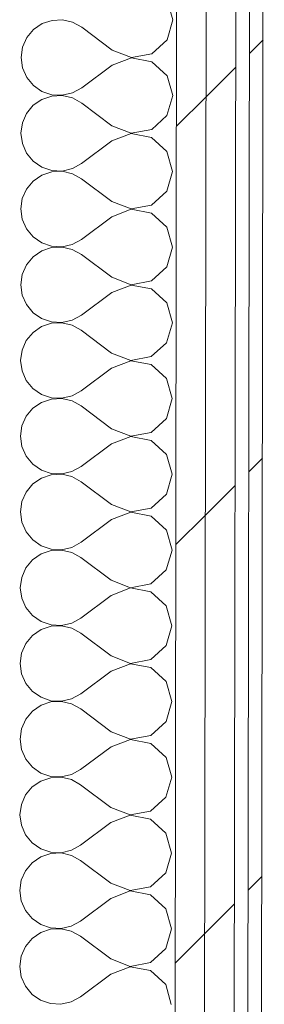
# Model space of a CAD drawing. Header units: millimetres. Extents: x -30280 to 19093, y -18706 to 4378.
# Tile 109 of 206: x -13047 to -12939, y -13364 to -12931. Entities that reach past the tile are written whole.
import ezdxf

# ---------------------------------------------------------------- set-up
doc = ezdxf.new("R2010")
doc.units = ezdxf.units.MM
doc.header["$MEASUREMENT"] = 0
doc.linetypes.add('Wipeout_Contour', pattern=[1000, 0, -1000])
doc.layers.add('Nuevo_08_E_Envans secs', color=7, linetype='Continuous')
doc.layers.add('Nuevo_08_E_Envans secs_Pluma_Nº__1', color=7, linetype='Continuous', lineweight=5)
for name, color, linetype, lineweight, true_color in [('Nuevo_08_E_Envans secs_Pluma_Nº__102', 7, 'Continuous', 5, 0xcccccc), ('Nuevo_08_E_Envans secs_Pluma_Nº__171', 171, 'Continuous', 13, 0xaaaaff), ('Nuevo_08_E_Envans secs_Pluma_Nº__177', 7, 'Continuous', 15, 0xf7e046)]:
    doc.layers.add(name, color=color, linetype=linetype, lineweight=lineweight, true_color=true_color)
pattern_1 = [(45, (0, 0), (-183.8478, 183.8478), [195, -65]), (45, (7e-14, 183.85), (-183.8478, 183.8478), [195, -65])]

# ---------------------------------------------------------------- blocks, each defined once
blk = doc.blocks.new('*X229')
at = {"layer": 'Nuevo_08_E_Envans secs_Pluma_Nº__102', "color": 254, "linetype": 'Continuous', "lineweight": 5, "true_color": 0xcccccc}
for p, q in [((-12979.27, -12930.83), (-12981.74, -12922.06)), ((-13036.72, -12932.5), (-13040.52, -12935.1)), ((-13032.36, -12931.04), (-13036.72, -12932.5)), ((-13027.77, -12930.83), (-13032.36, -12931.04)), ((-13023.29, -12931.87), (-13027.77, -12930.83)), ((-13019.27, -12934.1), (-13023.29, -12931.87)), ((-13005.95, -12944.12), (-13019.27, -12934.1)), ((-12981.77, -12939.59), (-12979.27, -12930.83)), ((-13043.46, -12938.64), (-13045.32, -12942.84)), ((-13040.52, -12935.1), (-13043.46, -12938.64)), ((-13045.32, -12942.84), (-13045.96, -12947.4)), ((-12988.5, -12945.72), (-12981.77, -12939.59)), ((-13045.96, -12947.4), (-13045.33, -12951.95)), ((-12997.46, -12947.54), (-13005.96, -12950.79)), ((-13005.95, -12944.12), (-12997.46, -12947.4)), ((-12997.46, -12947.4), (-12988.5, -12945.72)), ((-12988.51, -12949.24), (-12997.46, -12947.54)), ((-13045.33, -12951.95), (-13043.48, -12956.16)), ((-13005.96, -12950.79), (-13019.31, -12960.77)), ((-12981.79, -12955.4), (-12988.51, -12949.24)), ((-13043.48, -12956.16), (-13040.55, -12959.71)), ((-12979.32, -12964.16), (-12981.79, -12955.4)), ((-13040.55, -12959.71), (-13036.77, -12962.32)), ((-13023.34, -12962.99), (-13019.31, -12960.77)), ((-13036.77, -12962.32), (-13032.41, -12963.79)), ((-13032.41, -12964.37), (-13036.77, -12965.84)), ((-13032.41, -12963.79), (-13027.82, -12964.02)), ((-13027.82, -12964.16), (-13032.41, -12964.37)), ((-13027.82, -12964.02), (-13023.34, -12962.99)), ((-13023.34, -12965.21), (-13027.82, -12964.16)), ((-13019.32, -12967.44), (-13023.34, -12965.21)), ((-12981.82, -12972.92), (-12979.32, -12964.16)), ((-13040.57, -12968.44), (-13043.51, -12971.97)), ((-13036.77, -12965.84), (-13040.57, -12968.44)), ((-13006, -12977.46), (-13019.32, -12967.44)), ((-13043.51, -12971.97), (-13045.37, -12976.18)), ((-12988.55, -12979.06), (-12981.82, -12972.92)), ((-13045.37, -12976.18), (-13046.01, -12980.73)), ((-13006, -12977.46), (-12997.5, -12980.74)), ((-13046.01, -12980.73), (-13045.38, -12985.29)), ((-12997.5, -12980.87), (-13006.01, -12984.12)), ((-12997.5, -12980.74), (-12988.55, -12979.06)), ((-12988.56, -12982.58), (-12997.5, -12980.87)), ((-12981.84, -12988.73), (-12988.56, -12982.58)), ((-13045.38, -12985.29), (-13043.53, -12989.5)), ((-13006.01, -12984.12), (-13019.36, -12994.1)), ((-13043.53, -12989.5), (-13040.6, -12993.04)), ((-12979.37, -12997.5), (-12981.84, -12988.73)), ((-13040.6, -12993.04), (-13036.82, -12995.65)), ((-13036.82, -12995.65), (-13032.46, -12997.13)), ((-13023.39, -12996.32), (-13019.36, -12994.1)), ((-13036.82, -12999.17), (-13040.62, -13001.77)), ((-13032.46, -12997.71), (-13036.82, -12999.17)), ((-13032.46, -12997.13), (-13027.87, -12997.36)), ((-13027.87, -12997.49), (-13032.46, -12997.71)), ((-13027.87, -12997.36), (-13023.39, -12996.32)), ((-13023.39, -12998.54), (-13027.87, -12997.49)), ((-13019.37, -13000.77), (-13023.39, -12998.54)), ((-12981.87, -13006.25), (-12979.37, -12997.5)), ((-13040.62, -13001.77), (-13043.56, -13005.31)), ((-13006.05, -13010.79), (-13019.37, -13000.77)), ((-13043.56, -13005.31), (-13045.42, -13009.51)), ((-12988.6, -13012.39), (-12981.87, -13006.25)), ((-13045.42, -13009.51), (-13046.06, -13014.06)), ((-13006.05, -13010.79), (-12997.55, -13014.07)), ((-12997.55, -13014.07), (-12988.6, -13012.39)), ((-13046.06, -13014.06), (-13045.43, -13018.62)), ((-12997.55, -13014.2), (-13006.06, -13017.46)), ((-12988.61, -13015.91), (-12997.55, -13014.2)), ((-12981.89, -13022.06), (-12988.61, -13015.91)), ((-13045.43, -13018.62), (-13043.58, -13022.83)), ((-13006.06, -13017.46), (-13019.41, -13027.44)), ((-13043.58, -13022.83), (-13040.65, -13026.38)), ((-12979.42, -13030.83), (-12981.89, -13022.06)), ((-13040.65, -13026.38), (-13036.87, -13028.98)), ((-13036.87, -13028.98), (-13032.51, -13030.46)), ((-13027.92, -13030.69), (-13023.44, -13029.66)), ((-13023.44, -13029.66), (-13019.41, -13027.44)), ((-13036.87, -13032.5), (-13040.67, -13035.1)), ((-13032.51, -13031.04), (-13036.87, -13032.5)), ((-13032.51, -13030.46), (-13027.92, -13030.69)), ((-13027.92, -13030.83), (-13032.51, -13031.04)), ((-13023.44, -13031.87), (-13027.92, -13030.83)), ((-13019.42, -13034.1), (-13023.44, -13031.87)), ((-13006.1, -13044.12), (-13019.42, -13034.1)), ((-12981.92, -13039.59), (-12979.42, -13030.83)), ((-13043.6, -13038.64), (-13045.47, -13042.84)), ((-13040.67, -13035.1), (-13043.6, -13038.64)), ((-13045.47, -13042.84), (-13046.11, -13047.4)), ((-12988.65, -13045.72), (-12981.92, -13039.59)), ((-13046.11, -13047.4), (-13045.48, -13051.95)), ((-12997.6, -13047.54), (-13006.11, -13050.79)), ((-13006.1, -13044.12), (-12997.6, -13047.4)), ((-12997.6, -13047.4), (-12988.65, -13045.72)), ((-12988.66, -13049.24), (-12997.6, -13047.54)), ((-13045.48, -13051.95), (-13043.63, -13056.16)), ((-13006.11, -13050.79), (-13019.46, -13060.77)), ((-12981.94, -13055.4), (-12988.66, -13049.24)), ((-13043.63, -13056.16), (-13040.7, -13059.71)), ((-12979.46, -13064.16), (-12981.94, -13055.4)), ((-13040.7, -13059.71), (-13036.92, -13062.32)), ((-13036.92, -13062.32), (-13032.56, -13063.79)), ((-13032.56, -13064.37), (-13036.92, -13065.84)), ((-13032.56, -13063.79), (-13027.97, -13064.02)), ((-13027.97, -13064.16), (-13032.56, -13064.37)), ((-13027.97, -13064.02), (-13023.49, -13062.99)), ((-13023.49, -13065.21), (-13027.97, -13064.16)), ((-13023.49, -13062.99), (-13019.46, -13060.77)), ((-12981.97, -13072.92), (-12979.46, -13064.16)), ((-13040.71, -13068.44), (-13043.65, -13071.97)), ((-13036.92, -13065.84), (-13040.71, -13068.44)), ((-13019.47, -13067.44), (-13023.49, -13065.21)), ((-13006.15, -13077.46), (-13019.47, -13067.44)), ((-13043.65, -13071.97), (-13045.51, -13076.18)), ((-12988.7, -13079.06), (-12981.97, -13072.92)), ((-13045.51, -13076.18), (-13046.16, -13080.73)), ((-13006.15, -13077.46), (-12997.65, -13080.74)), ((-13046.16, -13080.73), (-13045.53, -13085.29)), ((-12997.65, -13080.87), (-13006.16, -13084.12)), ((-12997.65, -13080.74), (-12988.7, -13079.06)), ((-12988.7, -13082.58), (-12997.65, -13080.87)), ((-13045.53, -13085.29), (-13043.68, -13089.5)), ((-13006.16, -13084.12), (-13019.51, -13094.1)), ((-12981.99, -13088.73), (-12988.7, -13082.58)), ((-13043.68, -13089.5), (-13040.75, -13093.04)), ((-12979.51, -13097.5), (-12981.99, -13088.73)), ((-13040.75, -13093.04), (-13036.96, -13095.65)), ((-13023.54, -13096.32), (-13019.51, -13094.1)), ((-13036.97, -13099.17), (-13040.76, -13101.77)), ((-13032.61, -13097.71), (-13036.97, -13099.17)), ((-13036.96, -13095.65), (-13032.61, -13097.13)), ((-13032.61, -13097.13), (-13028.02, -13097.36)), ((-13028.02, -13097.49), (-13032.61, -13097.71)), ((-13028.02, -13097.36), (-13023.54, -13096.32)), ((-13023.54, -13098.54), (-13028.02, -13097.49)), ((-13019.52, -13100.77), (-13023.54, -13098.54)), ((-12982.02, -13106.25), (-12979.51, -13097.5)), ((-13040.76, -13101.77), (-13043.7, -13105.31)), ((-13006.2, -13110.79), (-13019.52, -13100.77)), ((-13043.7, -13105.31), (-13045.56, -13109.51)), ((-12988.75, -13112.39), (-12982.02, -13106.25)), ((-13045.56, -13109.51), (-13046.21, -13114.06)), ((-13006.2, -13110.79), (-12997.7, -13114.07)), ((-12997.7, -13114.07), (-12988.75, -13112.39)), ((-13046.21, -13114.06), (-13045.58, -13118.62)), ((-12997.7, -13114.2), (-13006.21, -13117.46)), ((-12988.75, -13115.91), (-12997.7, -13114.2)), ((-12982.04, -13122.06), (-12988.75, -13115.91)), ((-13045.58, -13118.62), (-13043.73, -13122.83)), ((-13006.21, -13117.46), (-13019.56, -13127.44)), ((-13043.73, -13122.83), (-13040.8, -13126.38)), ((-12979.56, -13130.83), (-12982.04, -13122.06)), ((-13040.8, -13126.38), (-13037.01, -13128.98)), ((-13037.01, -13128.98), (-13032.66, -13130.46)), ((-13028.07, -13130.69), (-13023.59, -13129.66)), ((-13023.59, -13129.66), (-13019.56, -13127.44)), ((-13037.02, -13132.5), (-13040.81, -13135.1)), ((-13032.66, -13131.04), (-13037.02, -13132.5)), ((-13032.66, -13130.46), (-13028.07, -13130.69)), ((-13028.07, -13130.82), (-13032.66, -13131.04)), ((-13023.59, -13131.87), (-13028.07, -13130.82)), ((-13019.57, -13134.1), (-13023.59, -13131.87)), ((-13006.25, -13144.12), (-13019.57, -13134.1)), ((-12982.07, -13139.59), (-12979.56, -13130.83)), ((-13043.75, -13138.64), (-13045.61, -13142.84)), ((-13040.81, -13135.1), (-13043.75, -13138.64)), ((-13045.61, -13142.84), (-13046.25, -13147.4)), ((-12988.8, -13145.72), (-12982.07, -13139.59)), ((-13006.25, -13144.12), (-12997.75, -13147.4)), ((-12997.75, -13147.4), (-12988.8, -13145.72)), ((-13046.25, -13147.4), (-13045.63, -13151.95)), ((-13006.26, -13150.79), (-13019.61, -13160.77)), ((-12997.75, -13147.54), (-13006.26, -13150.79)), ((-12988.8, -13149.24), (-12997.75, -13147.54)), ((-12982.09, -13155.4), (-12988.8, -13149.24)), ((-13045.63, -13151.95), (-13043.78, -13156.16)), ((-12979.61, -13164.16), (-12982.09, -13155.4)), ((-13043.78, -13156.16), (-13040.85, -13159.71)), ((-13040.85, -13159.71), (-13037.06, -13162.32)), ((-13032.71, -13164.37), (-13037.07, -13165.84)), ((-13037.06, -13162.32), (-13032.71, -13163.79)), ((-13032.71, -13163.79), (-13028.12, -13164.02)), ((-13028.12, -13164.16), (-13032.71, -13164.37)), ((-13028.12, -13164.02), (-13023.63, -13162.99)), ((-13023.64, -13165.21), (-13028.12, -13164.16)), ((-13023.63, -13162.99), (-13019.61, -13160.77)), ((-12982.11, -13172.92), (-12979.61, -13164.16)), ((-13040.86, -13168.44), (-13043.8, -13171.97)), ((-13037.07, -13165.84), (-13040.86, -13168.44)), ((-13019.62, -13167.44), (-13023.64, -13165.21)), ((-13006.3, -13177.46), (-13019.62, -13167.44)), ((-13043.8, -13171.97), (-13045.66, -13176.18)), ((-12988.85, -13179.06), (-12982.11, -13172.92)), ((-13045.66, -13176.18), (-13046.3, -13180.73)), ((-13006.3, -13177.46), (-12997.8, -13180.74)), ((-13046.3, -13180.73), (-13045.68, -13185.29)), ((-12997.8, -13180.87), (-13006.31, -13184.12)), ((-12997.8, -13180.74), (-12988.85, -13179.06)), ((-12988.85, -13182.58), (-12997.8, -13180.87)), ((-13045.68, -13185.29), (-13043.83, -13189.5)), ((-13006.31, -13184.12), (-13019.66, -13194.1)), ((-12982.14, -13188.73), (-12988.85, -13182.58)), ((-13043.83, -13189.5), (-13040.9, -13193.04)), ((-12979.66, -13197.5), (-12982.14, -13188.73)), ((-13040.9, -13193.04), (-13037.11, -13195.65)), ((-13023.68, -13196.32), (-13019.66, -13194.1)), ((-13037.12, -13199.17), (-13040.91, -13201.77)), ((-13032.76, -13197.71), (-13037.12, -13199.17)), ((-13037.11, -13195.65), (-13032.76, -13197.13)), ((-13032.76, -13197.13), (-13028.16, -13197.36)), ((-13028.16, -13197.49), (-13032.76, -13197.71)), ((-13028.16, -13197.36), (-13023.68, -13196.32)), ((-13023.69, -13198.54), (-13028.16, -13197.49)), ((-13019.67, -13200.77), (-13023.69, -13198.54)), ((-12982.16, -13206.25), (-12979.66, -13197.5)), ((-13040.91, -13201.77), (-13043.85, -13205.31)), ((-13006.35, -13210.79), (-13019.67, -13200.77)), ((-13043.85, -13205.31), (-13045.71, -13209.51)), ((-12988.9, -13212.39), (-12982.16, -13206.25)), ((-13045.71, -13209.51), (-13046.35, -13214.06)), ((-13006.35, -13210.79), (-12997.85, -13214.07)), ((-13046.35, -13214.06), (-13045.73, -13218.62)), ((-12997.85, -13214.2), (-13006.36, -13217.46)), ((-12997.85, -13214.07), (-12988.9, -13212.39)), ((-12988.9, -13215.91), (-12997.85, -13214.2)), ((-12982.19, -13222.06), (-12988.9, -13215.91)), ((-13045.73, -13218.62), (-13043.88, -13222.83)), ((-13006.36, -13217.46), (-13019.71, -13227.44)), ((-13043.88, -13222.83), (-13040.95, -13226.37)), ((-12979.71, -13230.83), (-12982.19, -13222.06)), ((-13040.95, -13226.37), (-13037.16, -13228.98)), ((-13037.16, -13228.98), (-13032.81, -13230.46)), ((-13023.73, -13229.66), (-13019.71, -13227.44)), ((-13037.17, -13232.5), (-13040.96, -13235.1)), ((-13032.81, -13231.04), (-13037.17, -13232.5)), ((-13032.81, -13230.46), (-13028.21, -13230.69)), ((-13028.21, -13230.82), (-13032.81, -13231.04)), ((-13028.21, -13230.69), (-13023.73, -13229.66)), ((-13023.74, -13231.87), (-13028.21, -13230.82)), ((-13019.72, -13234.1), (-13023.74, -13231.87)), ((-12982.21, -13239.59), (-12979.71, -13230.83)), ((-13040.96, -13235.1), (-13043.9, -13238.64)), ((-13006.4, -13244.12), (-13019.72, -13234.1)), ((-13043.9, -13238.64), (-13045.76, -13242.84)), ((-12988.95, -13245.72), (-12982.21, -13239.59)), ((-13045.76, -13242.84), (-13046.4, -13247.4)), ((-13006.4, -13244.12), (-12997.9, -13247.4)), ((-12997.9, -13247.4), (-12988.95, -13245.72)), ((-13046.4, -13247.4), (-13045.77, -13251.95)), ((-13006.41, -13250.79), (-13019.76, -13260.77)), ((-12997.9, -13247.54), (-13006.41, -13250.79)), ((-12988.95, -13249.24), (-12997.9, -13247.54)), ((-12982.24, -13255.4), (-12988.95, -13249.24)), ((-13045.77, -13251.95), (-13043.93, -13256.16)), ((-12979.76, -13264.16), (-12982.24, -13255.4)), ((-13043.93, -13256.16), (-13041, -13259.71)), ((-13041, -13259.71), (-13037.21, -13262.32)), ((-13037.21, -13262.32), (-13032.86, -13263.79)), ((-13032.86, -13263.79), (-13028.26, -13264.02)), ((-13028.26, -13264.16), (-13032.86, -13264.37)), ((-13028.26, -13264.02), (-13023.78, -13262.99)), ((-13023.79, -13265.21), (-13028.26, -13264.16)), ((-13023.78, -13262.99), (-13019.76, -13260.77)), ((-12982.26, -13272.92), (-12979.76, -13264.16)), ((-13041.01, -13268.44), (-13043.95, -13271.97)), ((-13037.22, -13265.84), (-13041.01, -13268.44)), ((-13032.86, -13264.37), (-13037.22, -13265.84)), ((-13019.77, -13267.44), (-13023.79, -13265.21)), ((-13006.45, -13277.46), (-13019.77, -13267.44)), ((-13043.95, -13271.97), (-13045.81, -13276.18)), ((-12989, -13279.06), (-12982.26, -13272.92)), ((-13045.81, -13276.18), (-13046.45, -13280.73)), ((-13046.45, -13280.73), (-13045.82, -13285.29)), ((-12997.95, -13280.87), (-13006.46, -13284.12)), ((-13006.45, -13277.46), (-12997.95, -13280.73)), ((-12997.95, -13280.73), (-12989, -13279.06)), ((-12989, -13282.58), (-12997.95, -13280.87)), ((-13045.82, -13285.29), (-13043.98, -13289.5)), ((-13006.46, -13284.12), (-13019.8, -13294.1)), ((-12982.29, -13288.73), (-12989, -13282.58)), ((-13043.98, -13289.5), (-13041.05, -13293.04)), ((-12979.81, -13297.5), (-12982.29, -13288.73)), ((-13041.05, -13293.04), (-13037.26, -13295.65)), ((-13023.83, -13296.32), (-13019.8, -13294.1)), ((-13032.91, -13297.71), (-13037.27, -13299.17)), ((-13037.26, -13295.65), (-13032.91, -13297.13)), ((-13032.91, -13297.13), (-13028.31, -13297.36)), ((-13028.31, -13297.49), (-13032.91, -13297.71)), ((-13028.31, -13297.36), (-13023.83, -13296.32)), ((-13023.84, -13298.54), (-13028.31, -13297.49)), ((-13019.81, -13300.77), (-13023.84, -13298.54)), ((-12982.31, -13306.25), (-12979.81, -13297.5)), ((-13041.06, -13301.77), (-13044, -13305.31)), ((-13037.27, -13299.17), (-13041.06, -13301.77)), ((-13006.5, -13310.79), (-13019.81, -13300.77)), ((-13044, -13305.31), (-13045.86, -13309.51)), ((-12989.04, -13312.39), (-12982.31, -13306.25)), ((-13045.86, -13309.51), (-13046.5, -13314.06)), ((-13006.5, -13310.79), (-12998, -13314.07)), ((-13046.5, -13314.06), (-13045.87, -13318.62)), ((-12998, -13314.2), (-13006.51, -13317.46)), ((-12998, -13314.07), (-12989.04, -13312.39)), ((-12989.05, -13315.91), (-12998, -13314.2)), ((-12982.33, -13322.06), (-12989.05, -13315.91)), ((-13045.87, -13318.62), (-13044.02, -13322.83)), ((-13006.51, -13317.46), (-13019.85, -13327.44)), ((-13044.02, -13322.83), (-13041.1, -13326.37)), ((-12979.86, -13330.83), (-12982.33, -13322.06)), ((-13041.1, -13326.37), (-13037.31, -13328.98)), ((-13037.31, -13328.98), (-13032.95, -13330.46)), ((-13023.88, -13329.66), (-13019.85, -13327.44)), ((-13037.31, -13332.5), (-13041.11, -13335.1)), ((-13032.96, -13331.04), (-13037.31, -13332.5)), ((-13028.36, -13330.82), (-13032.96, -13331.04)), ((-13032.95, -13330.46), (-13028.36, -13330.69)), ((-13028.36, -13330.69), (-13023.88, -13329.66)), ((-13023.88, -13331.87), (-13028.36, -13330.82)), ((-13019.86, -13334.1), (-13023.88, -13331.87)), ((-12982.36, -13339.59), (-12979.86, -13330.83)), ((-13041.11, -13335.1), (-13044.05, -13338.64)), ((-13006.55, -13344.12), (-13019.86, -13334.1)), ((-13044.05, -13338.64), (-13045.91, -13342.84)), ((-12989.09, -13345.72), (-12982.36, -13339.59)), ((-13045.91, -13342.84), (-13046.55, -13347.4)), ((-13006.55, -13344.12), (-12998.05, -13347.4)), ((-12998.05, -13347.4), (-12989.09, -13345.72)), ((-13046.55, -13347.4), (-13045.92, -13351.95)), ((-13006.55, -13350.79), (-13019.9, -13360.77)), ((-12998.05, -13347.54), (-13006.55, -13350.79)), ((-12989.1, -13349.24), (-12998.05, -13347.54)), ((-12982.38, -13355.4), (-12989.1, -13349.24)), ((-13045.92, -13351.95), (-13044.07, -13356.16)), ((-13044.07, -13356.16), (-13041.14, -13359.71)), ((-12979.91, -13364.16), (-12982.38, -13355.4)), ((-13041.14, -13359.71), (-13037.36, -13362.32)), ((-13037.36, -13362.32), (-13033, -13363.79)), ((-13033, -13363.79), (-13028.41, -13364.02)), ((-13028.41, -13364.02), (-13023.93, -13362.99)), ((-13023.93, -13362.99), (-13019.9, -13360.77))]:
    blk.add_line(p, q, dxfattribs=at)
blk = doc.blocks.new('Muro_77_1', base_point=(-13089.1, -15296.87))
at = {"color": 254, "linetype": 'Wipeout_Contour', "lineweight": 0, "ltscale": 76148.991983}
blk.add_wipeout([(-12945.05, -12559.56), (-12949.1, -15297.22), (-12943.1, -15297.24), (-12939.05, -12559.56)], dxfattribs=at).dxf.layer = 'Nuevo_08_E_Envans secs'
at = {"layer": 'Nuevo_08_E_Envans secs_Pluma_Nº__171', "linetype": 'Continuous', "lineweight": 13, "true_color": 0xaaaaff}
h = blk.add_hatch(dxfattribs=at)
h.set_pattern_fill('Panellat_HPL_0001', color=161, style=0, pattern_type=2)
h.set_pattern_definition(pattern_1)
h.paths.add_polyline_path([(-12945.05, -12559.56), (-12949.1, -15297.22), (-12943.1, -15297.24), (-12939.05, -12559.56)])
at = {"layer": 'Nuevo_08_E_Envans secs_Pluma_Nº__1', "color": 7, "linetype": 'Continuous', "lineweight": 5, "flags": 128}
blk.add_lwpolyline([(-12943.1, -15297.24), (-12939.05, -12559.56)], dxfattribs=at)
at = {"color": 254, "linetype": 'Wipeout_Contour', "lineweight": 0, "ltscale": 76200.427536}
blk.add_wipeout([(-12964.03, -12547.56), (-12968.13, -15320.12), (-12955.11, -15308.22), (-12951.03, -12547.56)], dxfattribs=at).dxf.layer = 'Nuevo_08_E_Envans secs'
at = {"layer": 'Nuevo_08_E_Envans secs_Pluma_Nº__177', "linetype": 'Continuous', "lineweight": 15, "true_color": 0xf7e046}
h = blk.add_hatch(dxfattribs=at)
h.set_pattern_fill('Panellat_HPL_0001', color=53, style=0, pattern_type=2)
h.set_pattern_definition(pattern_1)
h.paths.add_polyline_path([(-12964.03, -12547.56), (-12968.13, -15320.12), (-12955.11, -15308.22), (-12951.03, -12547.56)])
at = {"layer": 'Nuevo_08_E_Envans secs_Pluma_Nº__1', "color": 7, "linetype": 'Continuous', "lineweight": 5}
for p, q in [((-12955.11, -15308.22), (-12951.03, -12547.56)), ((-12949.1, -15297.22), (-12945.04, -12553.56))]:
    blk.add_line(p, q, dxfattribs=at)
at = {"color": 254, "linetype": 'Wipeout_Contour', "lineweight": 0, "ltscale": 96305.94969}
blk.add_wipeout([(-12977.02, -12534.56), (-12981.14, -15323.14), (-12971.47, -15323.16), (-12968.13, -15320.12), (-12964.02, -12534.56)], dxfattribs=at).dxf.layer = 'Nuevo_08_E_Envans secs'
at = {"layer": 'Nuevo_08_E_Envans secs_Pluma_Nº__177', "linetype": 'Continuous', "lineweight": 15, "true_color": 0xf7e046}
h = blk.add_hatch(dxfattribs=at)
h.set_pattern_fill('Panellat_HPL_0001', color=53, style=0, pattern_type=2)
h.set_pattern_definition(pattern_1)
h.paths.add_polyline_path([(-12977.02, -12534.56), (-12981.14, -15323.14), (-12971.47, -15323.16), (-12968.13, -15320.12), (-12964.02, -12534.56)])
at = {"layer": 'Nuevo_08_E_Envans secs_Pluma_Nº__1', "color": 7, "linetype": 'Continuous', "lineweight": 5}
for p, q in [((-12981.14, -15323.14), (-12977.02, -12534.56)), ((-12968.13, -15320.12), (-12964.02, -12534.56))]:
    blk.add_line(p, q, dxfattribs=at)
at = {"layer": 'Nuevo_08_E_Envans secs', "color": 7, "lineweight": 20}
blk.add_blockref('*X229', (0, 0), dxfattribs=at)

msp = doc.modelspace()

# ---------------------------------------------------------------- block references
at = {"layer": 'Nuevo_08_E_Envans secs', "color": 7, "lineweight": 20}
msp.add_blockref('Muro_77_1', (-13089.1, -15296.87), dxfattribs=at)

doc.saveas('drawing.dxf')
